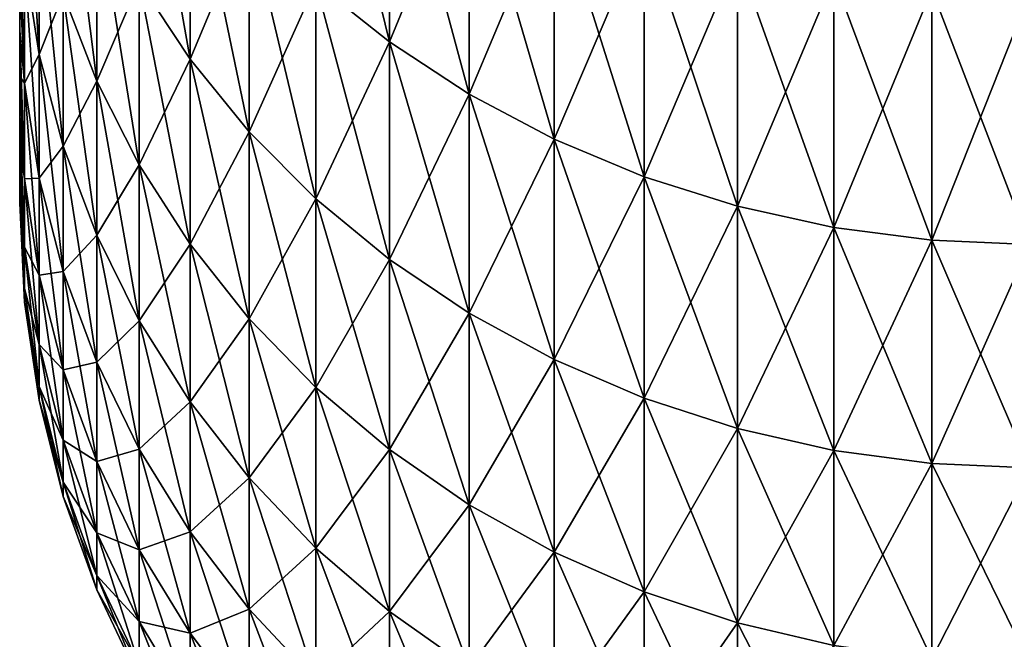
# Model space of a CAD drawing. Header units: metres. Extents: x -105 to 105, y -72 to 59.
# Tile 2 of 256: x -92 to -90.05, y -15.61 to -14.39. Entities that reach past the tile are written whole.
import ezdxf

# ---------------------------------------------------------------- set-up
doc = ezdxf.new("R2010")
doc.units = ezdxf.units.M
doc.layers.add('solid_509431_AD150_SW0001', color=7, linetype='CONTINUOUS')

msp = doc.modelspace()

# ---------------------------------------------------------------- linework, layer by layer
at = {"layer": 'solid_509431_AD150_SW0001'}
for points in [[(-91.26757, -14.430292, -7.573601), (-91.413239, -14.31356, -7.512336), (-91.413239, -13.833862, -8.362862)], [(-91.26757, -13.946682, -8.431063), (-91.26757, -14.430292, -7.573601), (-91.413239, -13.833862, -8.362862)], [(-91.662392, -14.464516, -6.50995), (-91.763474, -14.310887, -6.440808), (-91.763474, -13.895892, -7.293127)], [(-91.662392, -14.045065, -7.371419), (-91.662392, -14.464516, -6.50995), (-91.763474, -13.895892, -7.293127)], [(-91.26757, -14.430292, 7.573601), (-91.26757, -13.946682, 8.431063), (-91.413239, -14.31356, 7.512336)], [(-91.109673, -14.046725, 8.491542), (-91.26757, -13.946682, 8.431063), (-91.26757, -14.430292, 7.573601)], [(-91.109673, -14.533805, -7.627929), (-91.26757, -14.430292, -7.573601), (-91.26757, -13.946682, -8.431063)], [(-91.109673, -14.046725, -8.491542), (-91.109673, -14.533805, -7.627929), (-91.26757, -13.946682, -8.431063)], [(-91.961533, -14.45483, -4.504307), (-91.990372, -14.269291, -4.446491), (-91.990372, -13.974785, -5.299937)], [(-91.961533, -14.156495, -5.36885), (-91.961533, -14.45483, -4.504307), (-91.990372, -13.974785, -5.299937)], [(-91.847534, -14.507628, -5.502018), (-91.913765, -14.334682, -5.436428), (-91.913765, -13.980287, -6.292016)], [(-91.847534, -14.148957, -6.367929), (-91.847534, -14.507628, -5.502018), (-91.913765, -13.980287, -6.292016)], [(-91.662392, -14.464516, 6.50995), (-91.662392, -14.045065, 7.371419), (-91.763474, -14.310887, 6.440808)], [(-91.545273, -14.184737, 7.444725), (-91.662392, -14.045065, 7.371419), (-91.662392, -14.464516, 6.50995)], [(-91.545273, -14.608359, -6.574689), (-91.662392, -14.464516, -6.50995), (-91.662392, -14.045065, -7.371419)], [(-91.545273, -14.184737, -7.444725), (-91.545273, -14.608359, -6.574689), (-91.662392, -14.045065, -7.371419)], [(-91.109673, -14.533805, 7.627929), (-91.109673, -14.046725, 8.491542), (-91.26757, -14.430292, 7.573601)], [(-90.941063, -14.133029, 8.543714), (-91.109673, -14.046725, 8.491542), (-91.109673, -14.533805, 7.627929)], [(-90.941063, -14.6231, -7.674795), (-91.109673, -14.533805, -7.627929), (-91.109673, -14.046725, -8.491542)], [(-90.941063, -14.133029, -8.543714), (-90.941063, -14.6231, -7.674795), (-91.109673, -14.046725, -8.491542)], [(-90.941063, -14.6231, 7.674795), (-90.941063, -14.133029, 8.543714), (-91.109673, -14.533805, 7.627929)], [(-90.763374, -14.204758, 8.587075), (-90.941063, -14.133029, 8.543714), (-90.941063, -14.6231, 7.674795)], [(-90.763374, -14.697317, -7.713747), (-90.941063, -14.6231, -7.674795), (-90.941063, -14.133029, -8.543714)], [(-90.763374, -14.204758, -8.587075), (-90.763374, -14.697317, -7.713747), (-90.941063, -14.133029, -8.543714)], [(-91.961533, -14.45483, 4.504307), (-91.961533, -14.156495, 5.36885), (-91.990372, -14.269291, 4.446491)], [(-91.913765, -14.334682, 5.436428), (-91.961533, -14.156495, 5.36885), (-91.961533, -14.45483, 4.504307)], [(-91.913765, -14.636773, -4.561003), (-91.961533, -14.45483, -4.504307), (-91.961533, -14.156495, -5.36885)], [(-91.913765, -14.334682, -5.436428), (-91.913765, -14.636773, -4.561003), (-91.961533, -14.156495, -5.36885)], [(-91.847534, -14.507628, 5.502018), (-91.847534, -14.148957, 6.367929), (-91.913765, -14.334682, 5.436428)], [(-91.763474, -14.310887, 6.440808), (-91.847534, -14.148957, 6.367929), (-91.847534, -14.507628, 5.502018)], [(-91.763474, -14.673664, -5.564987), (-91.847534, -14.507628, -5.502018), (-91.847534, -14.148957, -6.367929)], [(-91.763474, -14.310887, -6.440808), (-91.763474, -14.673664, -5.564987), (-91.847534, -14.148957, -6.367929)], [(-91.990372, -14.511729, -3.57682), (-92, -14.304406, -3.598118), (-92, -14.186794, -4.036997)], [(-91.990372, -14.269291, -4.446491), (-91.990372, -14.511729, -3.57682), (-92, -14.186794, -4.036997)], [(-91.545273, -14.608359, 6.574689), (-91.545273, -14.184737, 7.444725), (-91.662392, -14.464516, 6.50995)], [(-91.413239, -14.31356, 7.512336), (-91.545273, -14.184737, 7.444725), (-91.545273, -14.608359, 6.574689)], [(-91.413239, -14.74103, -6.634399), (-91.545273, -14.608359, -6.574689), (-91.545273, -14.184737, -7.444725)], [(-91.413239, -14.31356, -7.512336), (-91.413239, -14.74103, -6.634399), (-91.545273, -14.184737, -7.444725)], [(-90.763374, -14.697317, 7.713747), (-90.763374, -14.204758, 8.587075), (-90.941063, -14.6231, 7.674795)], [(-90.578316, -14.261221, 8.621209), (-90.763374, -14.204758, 8.587075), (-90.763374, -14.697317, 7.713747)], [(-90.578316, -14.755738, -7.744409), (-90.763374, -14.697317, -7.713747), (-90.763374, -14.204758, -8.587075)], [(-90.578316, -14.261221, -8.621209), (-90.578316, -14.755738, -7.744409), (-90.763374, -14.204758, -8.587075)], [(-91.990372, -14.511729, 3.57682), (-91.990372, -14.269291, 4.446491), (-92, -14.304406, 3.598118)], [(-91.961533, -14.45483, 4.504307), (-91.990372, -14.269291, 4.446491), (-91.990372, -14.511729, 3.57682)], [(-91.961533, -14.700421, -3.623328), (-91.990372, -14.511729, -3.57682), (-91.990372, -14.269291, -4.446491)], [(-91.961533, -14.45483, -4.504307), (-91.961533, -14.700421, -3.623328), (-91.990372, -14.269291, -4.446491)], [(-90.578316, -14.755738, 7.744409), (-90.578316, -14.261221, 8.621209), (-90.763374, -14.697317, 7.713747)], [(-90.38768, -14.301874, 8.645784), (-90.578316, -14.261221, 8.621209), (-90.578316, -14.755738, 7.744409)], [(-90.38768, -14.7978, -7.766485), (-90.578316, -14.755738, -7.744409), (-90.578316, -14.261221, -8.621209)], [(-90.38768, -14.301874, -8.645784), (-90.38768, -14.7978, -7.766485), (-90.578316, -14.261221, -8.621209)], [(-92, -14.408437, -3.155854), (-92, -14.408437, 3.155855), (-92, -14.304406, 3.598118)], [(-91.990372, -14.511729, 3.57682), (-92, -14.304406, 3.598118), (-92, -14.408437, 3.155855)], [(-92, -14.304406, -3.598118), (-92, -14.408437, -3.155854), (-92, -14.304406, 3.598118)], [(-91.990372, -14.511729, -3.57682), (-92, -14.408437, -3.155854), (-92, -14.304406, -3.598118)], [(-91.763474, -14.673664, 5.564987), (-91.763474, -14.310887, 6.440808), (-91.847534, -14.507628, 5.502018)], [(-91.662392, -14.464516, 6.50995), (-91.763474, -14.310887, 6.440808), (-91.763474, -14.673664, 5.564987)], [(-91.662392, -14.831187, -5.624727), (-91.763474, -14.673664, -5.564987), (-91.763474, -14.310887, -6.440808)], [(-91.662392, -14.464516, -6.50995), (-91.662392, -14.831187, -5.624727), (-91.763474, -14.310887, -6.440808)], [(-91.413239, -14.74103, 6.634399), (-91.413239, -14.31356, 7.512336), (-91.545273, -14.608359, 6.574689)], [(-91.26757, -14.430292, 7.573601), (-91.413239, -14.31356, 7.512336), (-91.413239, -14.74103, 6.634399)], [(-91.26757, -14.861247, -6.688504), (-91.413239, -14.74103, -6.634399), (-91.413239, -14.31356, -7.512336)], [(-91.26757, -14.430292, -7.573601), (-91.26757, -14.861247, -6.688504), (-91.413239, -14.31356, -7.512336)], [(-90.38768, -14.7978, 7.766485), (-90.38768, -14.301874, 8.645784), (-90.578316, -14.755738, 7.744409)], [(-90.193298, -14.326324, 8.660564), (-90.38768, -14.301874, 8.645784), (-90.38768, -14.7978, 7.766485)], [(-90.193298, -14.823098, -7.779762), (-90.38768, -14.7978, -7.766485), (-90.38768, -14.301874, -8.645784)], [(-90.193298, -14.326324, -8.660564), (-90.193298, -14.823098, -7.779762), (-90.38768, -14.301874, -8.645784)], [(-90.193298, -14.823098, 7.779762), (-90.193298, -14.326324, 8.660564), (-90.38768, -14.7978, 7.766485)], [(-90.193298, -14.326324, -8.660564), (-90, -14.334336, -8.665408), (-90, -14.831388, -7.784113)], [(-90.193298, -14.326324, -8.660564), (-90, -14.831388, -7.784113), (-90.193298, -14.823098, -7.779762)], [(-90.193298, -14.823098, 7.779762), (-90, -14.334336, 8.665408), (-90.193298, -14.326324, 8.660564)], [(-91.913765, -14.636773, 4.561003), (-91.913765, -14.334682, 5.436428), (-91.961533, -14.45483, 4.504307)], [(-91.847534, -14.507628, 5.502018), (-91.913765, -14.334682, 5.436428), (-91.913765, -14.636773, 4.561003)], [(-91.847534, -14.813364, -4.616031), (-91.913765, -14.636773, -4.561003), (-91.913765, -14.334682, -5.436428)], [(-91.847534, -14.507628, -5.502018), (-91.847534, -14.813364, -4.616031), (-91.913765, -14.334682, -5.436428)], [(-90.193298, -14.823098, 7.779762), (-90, -14.831388, 7.784113), (-90, -14.334336, 8.665408)], [(-92, -14.498792, -2.710627), (-92, -14.498792, 2.710627), (-92, -14.408437, 3.155855)], [(-91.990372, -14.511729, 3.57682), (-92, -14.408437, 3.155855), (-92, -14.498792, 2.710627)], [(-92, -14.408437, -3.155854), (-92, -14.498792, -2.710627), (-92, -14.408437, 3.155855)], [(-91.990372, -14.701217, -2.694098), (-92, -14.498792, -2.710627), (-92, -14.408437, -3.155854)], [(-91.990372, -14.511729, -3.57682), (-91.990372, -14.701217, -2.694098), (-92, -14.408437, -3.155854)], [(-91.26757, -14.861247, 6.688504), (-91.26757, -14.430292, 7.573601), (-91.413239, -14.74103, 6.634399)], [(-91.109673, -14.533805, 7.627929), (-91.26757, -14.430292, 7.573601), (-91.26757, -14.861247, 6.688504)], [(-91.109673, -14.967852, -6.736483), (-91.26757, -14.861247, -6.688504), (-91.26757, -14.430292, -7.573601)], [(-91.109673, -14.533805, -7.627929), (-91.109673, -14.967852, -6.736483), (-91.26757, -14.430292, -7.573601)], [(-91.961533, -14.700421, 3.623328), (-91.961533, -14.45483, 4.504307), (-91.990372, -14.511729, 3.57682)], [(-91.913765, -14.636773, 4.561003), (-91.961533, -14.45483, 4.504307), (-91.961533, -14.700421, 3.623328)], [(-91.913765, -14.885456, -3.668935), (-91.961533, -14.700421, -3.623328), (-91.961533, -14.45483, -4.504307)], [(-91.913765, -14.636773, -4.561003), (-91.913765, -14.885456, -3.668935), (-91.961533, -14.45483, -4.504307)], [(-91.662392, -14.831187, 5.624727), (-91.662392, -14.464516, 6.50995), (-91.763474, -14.673664, 5.564987)], [(-91.545273, -14.608359, 6.574689), (-91.662392, -14.464516, 6.50995), (-91.662392, -14.831187, 5.624727)], [(-91.545273, -14.978677, -5.680663), (-91.662392, -14.831187, -5.624727), (-91.662392, -14.464516, -6.50995)], [(-91.545273, -14.608359, -6.574689), (-91.545273, -14.978677, -5.680663), (-91.662392, -14.464516, -6.50995)], [(-92, -14.5754, -2.262787), (-92, -14.5754, 2.262787), (-92, -14.498792, 2.710627)], [(-91.990372, -14.701217, 2.694098), (-92, -14.498792, 2.710627), (-92, -14.5754, 2.262787)], [(-92, -14.498792, -2.710627), (-92, -14.5754, -2.262787), (-92, -14.498792, 2.710627)], [(-91.990372, -14.701217, 2.694098), (-91.990372, -14.511729, 3.57682), (-92, -14.498792, 2.710627)], [(-91.990372, -14.701217, -2.694098), (-92, -14.5754, -2.262787), (-92, -14.498792, -2.710627)], [(-91.847534, -14.813364, 4.616031), (-91.847534, -14.507628, 5.502018), (-91.913765, -14.636773, 4.561003)], [(-91.763474, -14.673664, 5.564987), (-91.847534, -14.507628, 5.502018), (-91.847534, -14.813364, 4.616031)], [(-91.763474, -14.982899, -4.66886), (-91.847534, -14.813364, -4.616031), (-91.847534, -14.507628, -5.502018)], [(-91.763474, -14.673664, -5.564987), (-91.763474, -14.982899, -4.66886), (-91.847534, -14.507628, -5.502018)], [(-91.961533, -14.700421, 3.623328), (-91.990372, -14.511729, 3.57682), (-91.990372, -14.701217, 2.694098)], [(-91.961533, -14.892372, -2.729129), (-91.990372, -14.701217, -2.694098), (-91.990372, -14.511729, -3.57682)], [(-91.961533, -14.700421, -3.623328), (-91.961533, -14.892372, -2.729129), (-91.990372, -14.511729, -3.57682)], [(-91.109673, -14.967852, 6.736483), (-91.109673, -14.533805, 7.627929), (-91.26757, -14.861247, 6.688504)], [(-90.941063, -14.6231, 7.674795), (-91.109673, -14.533805, 7.627929), (-91.109673, -14.967852, 6.736483)], [(-90.941063, -15.059813, -6.777872), (-91.109673, -14.967852, -6.736483), (-91.109673, -14.533805, -7.627929)], [(-90.941063, -14.6231, -7.674795), (-90.941063, -15.059813, -6.777872), (-91.109673, -14.533805, -7.627929)], [(-92, -14.638179, -1.812789), (-92, -14.638179, 1.812789), (-92, -14.5754, 2.262787)], [(-91.990372, -14.701217, 2.694098), (-92, -14.5754, 2.262787), (-92, -14.638179, 1.812789)], [(-92, -14.5754, -2.262787), (-92, -14.638179, -1.812789), (-92, -14.5754, 2.262787)], [(-91.990372, -14.837061, -1.801545), (-92, -14.638179, -1.812789), (-92, -14.5754, -2.262787)], [(-91.990372, -14.701217, -2.694098), (-91.990372, -14.837061, -1.801545), (-92, -14.5754, -2.262787)], [(-91.545273, -14.978677, 5.680663), (-91.545273, -14.608359, 6.574689), (-91.662392, -14.831187, 5.624727)], [(-91.413239, -14.74103, 6.634399), (-91.545273, -14.608359, 6.574689), (-91.545273, -14.978677, 5.680663)], [(-91.413239, -15.114711, -5.732254), (-91.545273, -14.978677, -5.680663), (-91.545273, -14.608359, -6.574689)], [(-91.413239, -14.74103, -6.634399), (-91.413239, -15.114711, -5.732254), (-91.545273, -14.608359, -6.574689)], [(-90.941063, -15.059813, 6.777872), (-90.941063, -14.6231, 7.674795), (-91.109673, -14.967852, 6.736483)], [(-90.763374, -14.697317, 7.713747), (-90.941063, -14.6231, 7.674795), (-90.941063, -15.059813, 6.777872)], [(-90.763374, -15.136247, -6.812272), (-90.941063, -15.059813, -6.777872), (-90.941063, -14.6231, -7.674795)], [(-90.763374, -14.697317, -7.713747), (-90.763374, -15.136247, -6.812272), (-90.941063, -14.6231, -7.674795)], [(-92, -14.687062, -1.361122), (-92, -14.687062, 1.361122), (-92, -14.638179, 1.812789)], [(-91.990372, -14.837061, 1.801545), (-92, -14.638179, 1.812789), (-92, -14.687062, 1.361122)], [(-92, -14.638179, -1.812789), (-92, -14.687062, -1.361122), (-92, -14.638179, 1.812789)], [(-91.990372, -14.837061, 1.801545), (-91.990372, -14.701217, 2.694098), (-92, -14.638179, 1.812789)], [(-91.990372, -14.837061, -1.801545), (-92, -14.687062, -1.361122), (-92, -14.638179, -1.812789)], [(-91.913765, -14.885456, 3.668935), (-91.913765, -14.636773, 4.561003), (-91.961533, -14.700421, 3.623328)], [(-91.847534, -14.813364, 4.616031), (-91.913765, -14.636773, 4.561003), (-91.913765, -14.885456, 3.668935)], [(-91.847534, -15.065047, -3.713201), (-91.913765, -14.885456, -3.668935), (-91.913765, -14.636773, -4.561003)], [(-91.847534, -14.813364, -4.616031), (-91.847534, -15.065047, -3.713201), (-91.913765, -14.636773, -4.561003)], [(-91.763474, -14.982899, 4.66886), (-91.763474, -14.673664, 5.564987), (-91.847534, -14.813364, 4.616031)], [(-91.662392, -14.831187, 5.624727), (-91.763474, -14.673664, 5.564987), (-91.763474, -14.982899, 4.66886)], [(-91.662392, -15.143741, -4.71898), (-91.763474, -14.982899, -4.66886), (-91.763474, -14.673664, -5.564987)], [(-91.662392, -14.831187, -5.624727), (-91.662392, -15.143741, -4.71898), (-91.763474, -14.673664, -5.564987)], [(-92, -14.722016, -0.908143), (-92, -14.722016, 0.908143), (-92, -14.687062, 1.361122)], [(-91.990372, -14.837061, 1.801545), (-92, -14.687062, 1.361122), (-92, -14.722016, 0.908143)], [(-92, -14.687062, -1.361122), (-92, -14.722016, -0.908143), (-92, -14.687062, 1.361122)], [(-91.990372, -14.918766, -0.902419), (-92, -14.722016, -0.908143), (-92, -14.687062, -1.361122)], [(-91.990372, -14.837061, -1.801545), (-91.990372, -14.918766, -0.902419), (-92, -14.687062, -1.361122)], [(-91.961533, -14.892372, 2.729129), (-91.961533, -14.700421, 3.623328), (-91.990372, -14.701217, 2.694098)], [(-91.961533, -14.892372, 2.729129), (-91.990372, -14.701217, 2.694098), (-91.990372, -14.837061, 1.801545)], [(-91.961533, -15.029983, -1.82497), (-91.990372, -14.837061, -1.801545), (-91.990372, -14.701217, -2.694098)], [(-91.961533, -14.892372, -2.729129), (-91.961533, -15.029983, -1.82497), (-91.990372, -14.701217, -2.694098)], [(-91.913765, -14.885456, 3.668935), (-91.961533, -14.700421, 3.623328), (-91.961533, -14.892372, 2.729129)], [(-91.913765, -15.079823, -2.76348), (-91.961533, -14.892372, -2.729129), (-91.961533, -14.700421, -3.623328)], [(-91.913765, -14.885456, -3.668935), (-91.913765, -15.079823, -2.76348), (-91.961533, -14.700421, -3.623328)], [(-90.763374, -15.136247, 6.812272), (-90.763374, -14.697317, 7.713747), (-90.941063, -15.059813, 6.777872)], [(-90.578316, -14.755738, 7.744409), (-90.763374, -14.697317, 7.713747), (-90.763374, -15.136247, 6.812272)], [(-90.578316, -15.196413, -6.83935), (-90.763374, -15.136247, -6.812272), (-90.763374, -14.697317, -7.713747)], [(-90.578316, -14.755738, -7.744409), (-90.578316, -15.196413, -6.83935), (-90.763374, -14.697317, -7.713747)], [(-92, -14.743003, -0.454258), (-92, -14.743003, 0.454259), (-92, -14.722016, 0.908143)], [(-91.990372, -14.918766, 0.902419), (-92, -14.722016, 0.908143), (-92, -14.743003, 0.454259)], [(-92, -14.722016, -0.908143), (-92, -14.743003, -0.454258), (-92, -14.722016, 0.908143)], [(-91.990372, -14.918766, 0.902419), (-91.990372, -14.837061, 1.801545), (-92, -14.722016, 0.908143)], [(-91.990372, -14.918766, -0.902419), (-92, -14.743003, -0.454258), (-92, -14.722016, -0.908143)], [(-92, -14.743003, -0.454258), (-92, -14.749999, 0), (-92, -14.743003, 0.454259)], [(-91.990372, -14.918766, 0.902419), (-92, -14.743003, 0.454259), (-92, -14.749999, 0)], [(-91.990372, -14.946034), (-92, -14.749999, 0), (-92, -14.743003, -0.454258)], [(-91.990372, -14.918766, -0.902419), (-91.990372, -14.946034), (-92, -14.743003, -0.454258)], [(-91.413239, -15.114711, 5.732254), (-91.413239, -14.74103, 6.634399), (-91.545273, -14.978677, 5.680663)], [(-91.26757, -14.861247, 6.688504), (-91.413239, -14.74103, 6.634399), (-91.413239, -15.114711, 5.732254)], [(-91.26757, -15.237975, -5.779002), (-91.413239, -15.114711, -5.732254), (-91.413239, -14.74103, -6.634399)], [(-91.26757, -14.861247, -6.688504), (-91.26757, -15.237975, -5.779002), (-91.413239, -14.74103, -6.634399)], [(-91.990372, -14.946034), (-91.990372, -14.918766, 0.902419), (-92, -14.749999, 0)], [(-90.578316, -15.196413, 6.83935), (-90.578316, -14.755738, 7.744409), (-90.763374, -15.136247, 6.812272)], [(-90.38768, -14.7978, 7.766485), (-90.578316, -14.755738, 7.744409), (-90.578316, -15.196413, 6.83935)], [(-90.38768, -15.239731, -6.858846), (-90.578316, -15.196413, -6.83935), (-90.578316, -14.755738, -7.744409)], [(-90.38768, -14.7978, -7.766485), (-90.38768, -15.239731, -6.858846), (-90.578316, -14.755738, -7.744409)], [(-90.38768, -15.239731, 6.858846), (-90.38768, -14.7978, 7.766485), (-90.578316, -15.196413, 6.83935)], [(-90.193298, -14.823098, 7.779762), (-90.38768, -14.7978, 7.766485), (-90.38768, -15.239731, 6.858846)], [(-90.193298, -15.265784, -6.870572), (-90.38768, -15.239731, -6.858846), (-90.38768, -14.7978, -7.766485)], [(-90.193298, -14.823098, -7.779762), (-90.193298, -15.265784, -6.870572), (-90.38768, -14.7978, -7.766485)], [(-91.847534, -15.065047, 3.713201), (-91.847534, -14.813364, 4.616031), (-91.913765, -14.885456, 3.668935)], [(-91.763474, -14.982899, 4.66886), (-91.847534, -14.813364, 4.616031), (-91.847534, -15.065047, 3.713201)], [(-91.763474, -15.237462, -3.755697), (-91.847534, -15.065047, -3.713201), (-91.847534, -14.813364, -4.616031)], [(-91.763474, -14.982899, -4.66886), (-91.763474, -15.237462, -3.755697), (-91.847534, -14.813364, -4.616031)], [(-91.961533, -15.029983, 1.82497), (-91.990372, -14.837061, 1.801545), (-91.990372, -14.918766, 0.902419)], [(-91.961533, -15.029983, 1.82497), (-91.961533, -14.892372, 2.729129), (-91.990372, -14.837061, 1.801545)], [(-91.961533, -15.11275, -0.914153), (-91.990372, -14.918766, -0.902419), (-91.990372, -14.837061, -1.801545)], [(-91.961533, -15.029983, -1.82497), (-91.961533, -15.11275, -0.914153), (-91.990372, -14.837061, -1.801545)], [(-91.662392, -15.143741, 4.71898), (-91.662392, -14.831187, 5.624727), (-91.763474, -14.982899, 4.66886)], [(-91.545273, -14.978677, 5.680663), (-91.662392, -14.831187, 5.624727), (-91.662392, -15.143741, 4.71898)], [(-91.545273, -15.294339, -4.765909), (-91.662392, -15.143741, -4.71898), (-91.662392, -14.831187, -5.624727)], [(-91.545273, -14.978677, -5.680663), (-91.545273, -15.294339, -4.765909), (-91.662392, -14.831187, -5.624727)], [(-90.193298, -15.265784, 6.870572), (-90.193298, -14.823098, 7.779762), (-90.38768, -15.239731, 6.858846)], [(-90.193298, -14.823098, -7.779762), (-90, -14.831388, -7.784113), (-90, -15.274323, -6.874414)], [(-90.193298, -14.823098, -7.779762), (-90, -15.274323, -6.874414), (-90.193298, -15.265784, -6.870572)], [(-90.193298, -15.265784, 6.870572), (-90, -14.831388, 7.784113), (-90.193298, -14.823098, 7.779762)], [(-90.193298, -15.265784, 6.870572), (-90, -15.274323, 6.874414), (-90, -14.831388, 7.784113)], [(-91.26757, -15.237975, 5.779002), (-91.26757, -14.861247, 6.688504), (-91.413239, -15.114711, 5.732254)], [(-91.109673, -14.967852, 6.736483), (-91.26757, -14.861247, 6.688504), (-91.26757, -15.237975, 5.779002)], [(-91.109673, -15.347282, -5.820457), (-91.26757, -15.237975, -5.779002), (-91.26757, -14.861247, -6.688504)], [(-91.109673, -14.967852, -6.736483), (-91.109673, -15.347282, -5.820457), (-91.26757, -14.861247, -6.688504)], [(-91.913765, -15.079823, 2.76348), (-91.913765, -14.885456, 3.668935), (-91.961533, -14.892372, 2.729129)], [(-91.913765, -15.079823, 2.76348), (-91.961533, -14.892372, 2.729129), (-91.961533, -15.029983, 1.82497)], [(-91.913765, -15.219165, -1.847941), (-91.961533, -15.029983, -1.82497), (-91.961533, -14.892372, -2.729129)], [(-91.913765, -15.079823, -2.76348), (-91.913765, -15.219165, -1.847941), (-91.961533, -14.892372, -2.729129)], [(-91.847534, -15.065047, 3.713201), (-91.913765, -14.885456, 3.668935), (-91.913765, -15.079823, 2.76348)], [(-91.847534, -15.261759, -2.796821), (-91.913765, -15.079823, -2.76348), (-91.913765, -14.885456, -3.668935)], [(-91.847534, -15.065047, -3.713201), (-91.847534, -15.261759, -2.796821), (-91.913765, -14.885456, -3.668935)], [(-91.961533, -15.11275, 0.914153), (-91.990372, -14.918766, 0.902419), (-91.990372, -14.946034)], [(-91.961533, -15.11275, 0.914153), (-91.961533, -15.029983, 1.82497), (-91.990372, -14.918766, 0.902419)], [(-91.961533, -15.140373), (-91.990372, -14.946034), (-91.990372, -14.918766, -0.902419)], [(-91.961533, -15.11275, -0.914153), (-91.961533, -15.140373), (-91.990372, -14.918766, -0.902419)], [(-91.961533, -15.140373), (-91.961533, -15.11275, 0.914153), (-91.990372, -14.946034)], [(-91.109673, -15.347282, 5.820457), (-91.109673, -14.967852, 6.736483), (-91.26757, -15.237975, 5.779002)], [(-90.941063, -15.059813, 6.777872), (-91.109673, -14.967852, 6.736483), (-91.109673, -15.347282, 5.820457)], [(-90.941063, -15.441576, -5.856217), (-91.109673, -15.347282, -5.820457), (-91.109673, -14.967852, -6.736483)], [(-90.941063, -15.059813, -6.777872), (-90.941063, -15.441576, -5.856217), (-91.109673, -14.967852, -6.736483)], [(-91.763474, -15.237462, 3.755697), (-91.763474, -14.982899, 4.66886), (-91.847534, -15.065047, 3.713201)], [(-91.662392, -15.143741, 4.71898), (-91.763474, -14.982899, 4.66886), (-91.763474, -15.237462, 3.755697)], [(-91.662392, -15.401037, -3.796015), (-91.763474, -15.237462, -3.755697), (-91.763474, -14.982899, -4.66886)], [(-91.662392, -15.143741, -4.71898), (-91.662392, -15.401037, -3.796015), (-91.763474, -14.982899, -4.66886)], [(-91.545273, -15.294339, 4.765909), (-91.545273, -14.978677, 5.680663), (-91.662392, -15.143741, 4.71898)], [(-91.413239, -15.114711, 5.732254), (-91.545273, -14.978677, 5.680663), (-91.545273, -15.294339, 4.765909)], [(-91.413239, -15.43324, -4.809192), (-91.545273, -15.294339, -4.765909), (-91.545273, -14.978677, -5.680663)], [(-91.413239, -15.114711, -5.732254), (-91.413239, -15.43324, -4.809192), (-91.545273, -14.978677, -5.680663)], [(-91.913765, -15.219165, 1.847941), (-91.961533, -15.029983, 1.82497), (-91.961533, -15.11275, 0.914153)], [(-91.913765, -15.219165, 1.847941), (-91.913765, -15.079823, 2.76348), (-91.961533, -15.029983, 1.82497)], [(-91.913765, -15.302975, -0.925659), (-91.961533, -15.11275, -0.914153), (-91.961533, -15.029983, -1.82497)], [(-91.913765, -15.219165, -1.847941), (-91.913765, -15.302975, -0.925659), (-91.961533, -15.029983, -1.82497)], [(-91.847534, -15.261759, 2.796821), (-91.847534, -15.065047, 3.713201), (-91.913765, -15.079823, 2.76348)], [(-91.763474, -15.237462, 3.755697), (-91.847534, -15.065047, 3.713201), (-91.847534, -15.261759, 2.796821)], [(-91.763474, -15.436425, -2.82883), (-91.847534, -15.261759, -2.796821), (-91.847534, -15.065047, -3.713201)], [(-91.763474, -15.237462, -3.755697), (-91.763474, -15.436425, -2.82883), (-91.847534, -15.065047, -3.713201)], [(-90.941063, -15.441576, 5.856217), (-90.941063, -15.059813, 6.777872), (-91.109673, -15.347282, 5.820457)], [(-90.763374, -15.136247, 6.812272), (-90.941063, -15.059813, 6.777872), (-90.941063, -15.441576, 5.856217)], [(-90.763374, -15.519946, -5.885939), (-90.941063, -15.441576, -5.856217), (-90.941063, -15.059813, -6.777872)], [(-90.763374, -15.136247, -6.812272), (-90.763374, -15.519946, -5.885939), (-90.941063, -15.059813, -6.777872)], [(-91.847534, -15.261759, 2.796821), (-91.913765, -15.079823, 2.76348), (-91.913765, -15.219165, 1.847941)], [(-91.847534, -15.402782, -1.870236), (-91.913765, -15.219165, -1.847941), (-91.913765, -15.079823, -2.76348)], [(-91.847534, -15.261759, -2.796821), (-91.847534, -15.402782, -1.870236), (-91.913765, -15.079823, -2.76348)], [(-91.913765, -15.302975, 0.925659), (-91.961533, -15.11275, 0.914153), (-91.961533, -15.140373)], [(-91.913765, -15.302975, 0.925659), (-91.913765, -15.219165, 1.847941), (-91.961533, -15.11275, 0.914153)], [(-91.913765, -15.330945), (-91.961533, -15.140373), (-91.961533, -15.11275, -0.914153)], [(-91.913765, -15.302975, -0.925659), (-91.913765, -15.330945), (-91.961533, -15.11275, -0.914153)], [(-91.413239, -15.43324, 4.809192), (-91.413239, -15.114711, 5.732254), (-91.545273, -15.294339, 4.765909)], [(-91.26757, -15.237975, 5.779002), (-91.413239, -15.114711, 5.732254), (-91.413239, -15.43324, 4.809192)], [(-91.26757, -15.559102, -4.848413), (-91.413239, -15.43324, -4.809192), (-91.413239, -15.114711, -5.732254)], [(-91.26757, -15.237975, -5.779002), (-91.26757, -15.559102, -4.848413), (-91.413239, -15.114711, -5.732254)], [(-91.913765, -15.330945), (-91.913765, -15.302975, 0.925659), (-91.961533, -15.140373)], [(-91.662392, -15.401037, 3.796015), (-91.662392, -15.143741, 4.71898), (-91.763474, -15.237462, 3.755697)], [(-91.545273, -15.294339, 4.765909), (-91.662392, -15.143741, 4.71898), (-91.662392, -15.401037, 3.796015)], [(-91.545273, -15.554193, -3.833765), (-91.662392, -15.401037, -3.796015), (-91.662392, -15.143741, -4.71898)], [(-91.545273, -15.294339, -4.765909), (-91.545273, -15.554193, -3.833765), (-91.662392, -15.143741, -4.71898)], [(-90.763374, -15.519946, 5.885939), (-90.763374, -15.136247, 6.812272), (-90.941063, -15.441576, 5.856217)], [(-90.578316, -15.196413, 6.83935), (-90.763374, -15.136247, 6.812272), (-90.763374, -15.519946, 5.885939)], [(-90.578316, -15.581637, -5.909336), (-90.763374, -15.519946, -5.885939), (-90.763374, -15.136247, -6.812272)], [(-90.578316, -15.196413, -6.83935), (-90.578316, -15.581637, -5.909336), (-90.763374, -15.136247, -6.812272)], [(-90.578316, -15.581637, 5.909336), (-90.578316, -15.196413, 6.83935), (-90.763374, -15.519946, 5.885939)], [(-90.38768, -15.239731, 6.858846), (-90.578316, -15.196413, 6.83935), (-90.578316, -15.581637, 5.909336)], [(-90.38768, -15.626054, -5.926181), (-90.578316, -15.581637, -5.909336), (-90.578316, -15.196413, -6.83935)], [(-90.38768, -15.239731, -6.858846), (-90.38768, -15.626054, -5.926181), (-90.578316, -15.196413, -6.83935)], [(-91.847534, -15.402782, 1.870236), (-91.913765, -15.219165, 1.847941), (-91.913765, -15.302975, 0.925659)], [(-91.847534, -15.402782, 1.870236), (-91.847534, -15.261759, 2.796821), (-91.913765, -15.219165, 1.847941)], [(-91.847534, -15.487603, -0.936827), (-91.913765, -15.302975, -0.925659), (-91.913765, -15.219165, -1.847941)], [(-91.847534, -15.402782, -1.870236), (-91.847534, -15.487603, -0.936827), (-91.913765, -15.219165, -1.847941)], [(-91.763474, -15.436425, 2.82883), (-91.763474, -15.237462, 3.755697), (-91.847534, -15.261759, 2.796821)], [(-91.662392, -15.401037, 3.796015), (-91.763474, -15.237462, 3.755697), (-91.763474, -15.436425, 2.82883)], [(-91.662392, -15.602137, -2.859198), (-91.763474, -15.436425, -2.82883), (-91.763474, -15.237462, -3.755697)], [(-91.662392, -15.401037, -3.796015), (-91.662392, -15.602137, -2.859198), (-91.763474, -15.237462, -3.755697)], [(-91.26757, -15.559102, 4.848413), (-91.26757, -15.237975, 5.779002), (-91.413239, -15.43324, 4.809192)], [(-91.109673, -15.347282, 5.820457), (-91.26757, -15.237975, 5.779002), (-91.26757, -15.559102, 4.848413)], [(-91.109673, -15.670712, -4.883192), (-91.26757, -15.559102, -4.848413), (-91.26757, -15.237975, -5.779002)], [(-91.109673, -15.347282, -5.820457), (-91.109673, -15.670712, -4.883192), (-91.26757, -15.237975, -5.779002)], [(-90.38768, -15.626054, 5.926181), (-90.38768, -15.239731, 6.858846), (-90.578316, -15.581637, 5.909336)], [(-90.193298, -15.265784, 6.870572), (-90.38768, -15.239731, 6.858846), (-90.38768, -15.626054, 5.926181)], [(-90.193298, -15.652767, -5.936312), (-90.38768, -15.626054, -5.926181), (-90.38768, -15.239731, -6.858846)], [(-90.193298, -15.265784, -6.870572), (-90.193298, -15.652767, -5.936312), (-90.38768, -15.239731, -6.858846)], [(-91.763474, -15.436425, 2.82883), (-91.847534, -15.261759, 2.796821), (-91.847534, -15.402782, 1.870236)], [(-91.763474, -15.579062, -1.891641), (-91.847534, -15.402782, -1.870236), (-91.847534, -15.261759, -2.796821)], [(-91.763474, -15.436425, -2.82883), (-91.763474, -15.579062, -1.891641), (-91.847534, -15.261759, -2.796821)], [(-90.193298, -15.652767, 5.936312), (-90.193298, -15.265784, 6.870572), (-90.38768, -15.626054, 5.926181)], [(-90.193298, -15.265784, -6.870572), (-90, -15.274323, -6.874414), (-90, -15.661522, -5.939632)], [(-90.193298, -15.265784, -6.870572), (-90, -15.661522, -5.939632), (-90.193298, -15.652767, -5.936312)], [(-90.193298, -15.652767, 5.936312), (-90, -15.274323, 6.874414), (-90.193298, -15.265784, 6.870572)], [(-90.193298, -15.652767, 5.936312), (-90, -15.661522, 5.939632), (-90, -15.274323, 6.874414)], [(-91.847534, -15.487603, 0.936827), (-91.913765, -15.302975, 0.925659), (-91.913765, -15.330945)], [(-91.847534, -15.487603, 0.936827), (-91.847534, -15.402782, 1.870236), (-91.913765, -15.302975, 0.925659)], [(-91.847534, -15.515911), (-91.913765, -15.330945), (-91.913765, -15.302975, -0.925659)], [(-91.847534, -15.487603, -0.936827), (-91.847534, -15.515911), (-91.913765, -15.302975, -0.925659)], [(-91.545273, -15.554193, 3.833765), (-91.545273, -15.294339, 4.765909), (-91.662392, -15.401037, 3.796015)], [(-91.413239, -15.43324, 4.809192), (-91.545273, -15.294339, 4.765909), (-91.545273, -15.554193, 3.833765)], [(-91.413239, -15.695455, -3.868582), (-91.545273, -15.554193, -3.833765), (-91.545273, -15.294339, -4.765909)], [(-91.413239, -15.43324, -4.809192), (-91.413239, -15.695455, -3.868582), (-91.545273, -15.294339, -4.765909)], [(-91.847534, -15.515911), (-91.847534, -15.487603, 0.936827), (-91.913765, -15.330945)], [(-91.109673, -15.670712, 4.883192), (-91.109673, -15.347282, 5.820457), (-91.26757, -15.559102, 4.848413)], [(-90.941063, -15.441576, 5.856217), (-91.109673, -15.347282, 5.820457), (-91.109673, -15.670712, 4.883192)], [(-90.941063, -15.766993, -4.913194), (-91.109673, -15.670712, -4.883192), (-91.109673, -15.347282, -5.820457)], [(-90.941063, -15.441576, -5.856217), (-90.941063, -15.766993, -4.913194), (-91.109673, -15.347282, -5.820457)], [(-91.763474, -15.579062, 1.891641), (-91.847534, -15.402782, 1.870236), (-91.847534, -15.487603, 0.936827)], [(-91.763474, -15.579062, 1.891641), (-91.763474, -15.436425, 2.82883), (-91.847534, -15.402782, 1.870236)], [(-91.763474, -15.664854, -0.947549), (-91.847534, -15.487603, -0.936827), (-91.847534, -15.402782, -1.870236)], [(-91.763474, -15.579062, -1.891641), (-91.763474, -15.664854, -0.947549), (-91.847534, -15.402782, -1.870236)], [(-91.662392, -15.602137, 2.859198), (-91.662392, -15.401037, 3.796015), (-91.763474, -15.436425, 2.82883)], [(-91.545273, -15.554193, 3.833765), (-91.662392, -15.401037, 3.796015), (-91.662392, -15.602137, 2.859198)], [(-91.545273, -15.757293, -2.887631), (-91.662392, -15.602137, -2.859198), (-91.662392, -15.401037, -3.796015)], [(-91.545273, -15.554193, -3.833765), (-91.545273, -15.757293, -2.887631), (-91.662392, -15.401037, -3.796015)], [(-91.662392, -15.602137, 2.859198), (-91.763474, -15.436425, 2.82883), (-91.763474, -15.579062, 1.891641)], [(-91.662392, -15.746305, -1.911948), (-91.763474, -15.579062, -1.891641), (-91.763474, -15.436425, -2.82883)], [(-91.662392, -15.602137, -2.859198), (-91.662392, -15.746305, -1.911948), (-91.763474, -15.436425, -2.82883)], [(-91.413239, -15.695455, 3.868582), (-91.413239, -15.43324, 4.809192), (-91.545273, -15.554193, 3.833765)], [(-91.26757, -15.559102, 4.848413), (-91.413239, -15.43324, 4.809192), (-91.413239, -15.695455, 3.868582)], [(-91.26757, -15.823455, -3.900131), (-91.413239, -15.695455, -3.868582), (-91.413239, -15.43324, -4.809192)], [(-91.26757, -15.559102, -4.848413), (-91.26757, -15.823455, -3.900131), (-91.413239, -15.43324, -4.809192)], [(-90.941063, -15.766993, 4.913194), (-90.941063, -15.441576, 5.856217), (-91.109673, -15.670712, 4.883192)], [(-90.763374, -15.519946, 5.885939), (-90.941063, -15.441576, 5.856217), (-90.941063, -15.766993, 4.913194)], [(-90.763374, -15.847015, -4.938129), (-90.941063, -15.766993, -4.913194), (-90.941063, -15.441576, -5.856217)], [(-90.763374, -15.519946, -5.885939), (-90.763374, -15.847015, -4.938129), (-90.941063, -15.441576, -5.856217)], [(-91.763474, -15.664854, 0.947549), (-91.847534, -15.487603, 0.936827), (-91.847534, -15.515911)], [(-91.763474, -15.664854, 0.947549), (-91.763474, -15.579062, 1.891641), (-91.847534, -15.487603, 0.936827)], [(-91.763474, -15.693486), (-91.847534, -15.515911), (-91.847534, -15.487603, -0.936827)], [(-91.763474, -15.664854, -0.947549), (-91.763474, -15.693486), (-91.847534, -15.487603, -0.936827)], [(-91.763474, -15.693486), (-91.763474, -15.664854, 0.947549), (-91.847534, -15.515911)], [(-90.763374, -15.847015, 4.938129), (-90.763374, -15.519946, 5.885939), (-90.941063, -15.766993, 4.913194)], [(-90.578316, -15.581637, 5.909336), (-90.763374, -15.519946, 5.885939), (-90.763374, -15.847015, 4.938129)], [(-90.578316, -15.910007, -4.957758), (-90.763374, -15.847015, -4.938129), (-90.763374, -15.519946, -5.885939)], [(-90.578316, -15.581637, -5.909336), (-90.578316, -15.910007, -4.957758), (-90.763374, -15.519946, -5.885939)], [(-91.545273, -15.757293, 2.887631), (-91.545273, -15.554193, 3.833765), (-91.662392, -15.602137, 2.859198)], [(-91.413239, -15.695455, 3.868582), (-91.545273, -15.554193, 3.833765), (-91.545273, -15.757293, 2.887631)], [(-91.413239, -15.900398, -2.913856), (-91.545273, -15.757293, -2.887631), (-91.545273, -15.554193, -3.833765)], [(-91.413239, -15.695455, -3.868582), (-91.413239, -15.900398, -2.913856), (-91.545273, -15.554193, -3.833765)], [(-91.26757, -15.823455, 3.900131), (-91.26757, -15.559102, 4.848413), (-91.413239, -15.695455, 3.868582)], [(-91.109673, -15.670712, 4.883192), (-91.26757, -15.559102, 4.848413), (-91.26757, -15.823455, 3.900131)], [(-91.109673, -15.936962, -3.928108), (-91.26757, -15.823455, -3.900131), (-91.26757, -15.559102, -4.848413)], [(-91.109673, -15.670712, -4.883192), (-91.109673, -15.936962, -3.928108), (-91.26757, -15.559102, -4.848413)], [(-91.662392, -15.746305, 1.911948), (-91.763474, -15.579062, 1.891641), (-91.763474, -15.664854, 0.947549)], [(-91.662392, -15.746305, 1.911948), (-91.662392, -15.602137, 2.859198), (-91.763474, -15.579062, 1.891641)], [(-91.662392, -15.833017, -0.957721), (-91.763474, -15.664854, -0.947549), (-91.763474, -15.579062, -1.891641)], [(-91.662392, -15.746305, -1.911948), (-91.662392, -15.833017, -0.957721), (-91.763474, -15.579062, -1.891641)], [(-90.578316, -15.910007, 4.957758), (-90.578316, -15.581637, 5.909336), (-90.763374, -15.847015, 4.938129)], [(-90.38768, -15.626054, 5.926181), (-90.578316, -15.581637, 5.909336), (-90.578316, -15.910007, 4.957758)], [(-90.38768, -15.955359, -4.971891), (-90.578316, -15.910007, -4.957758), (-90.578316, -15.581637, -5.909336)], [(-90.38768, -15.626054, -5.926181), (-90.38768, -15.955359, -4.971891), (-90.578316, -15.581637, -5.909336)], [(-91.545273, -15.757293, 2.887631), (-91.662392, -15.602137, 2.859198), (-91.662392, -15.746305, 1.911948)], [(-91.545273, -15.902895, -1.930961), (-91.662392, -15.746305, -1.911948), (-91.662392, -15.602137, -2.859198)], [(-91.545273, -15.757293, -2.887631), (-91.545273, -15.902895, -1.930961), (-91.662392, -15.602137, -2.859198)]]:
    msp.add_3dface(points, dxfattribs=at)

doc.saveas('drawing.dxf')
